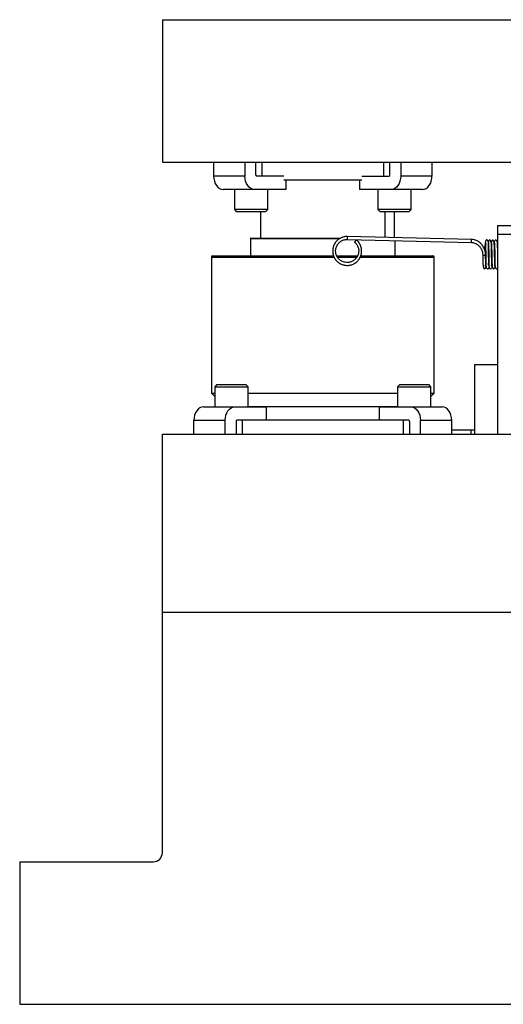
# Model space of a CAD drawing. Header units: inches. Extents: x 1694 to 2505, y -239 to -56.
# Tile 1 of 179: x 1694 to 1701, y -193 to -179. Entities that reach past the tile are written whole.
import ezdxf

# ---------------------------------------------------------------- set-up
doc = ezdxf.new("R2010")
doc.units = ezdxf.units.IN
doc.header["$LTSCALE"] = 0.5
doc.header["$MEASUREMENT"] = 0
doc.layers.add('SID-M-S', color=105, linetype='Continuous')

msp = doc.modelspace()

# ---------------------------------------------------------------- linework, layer by layer
at = {"layer": 'SID-M-S'}
for p, q in [((1696.05722, -179.19005), (1696.05722, -181.19005)), ((1696.05722, -179.19005), (1720.05722, -179.19005)), ((1696.05722, -181.19005), (1720.05722, -181.19005)), ((1696.77642, -181.19005), (1696.77642, -181.38305)), ((1697.21483, -181.19005), (1697.21483, -181.38305)), ((1697.36685, -181.36555), (1697.36685, -181.19005)), ((1697.45805, -181.38305), (1697.45805, -181.19005)), ((1699.15639, -181.19005), (1699.15639, -181.38305)), ((1699.24759, -181.36555), (1699.24759, -181.19005)), ((1699.39962, -181.19005), (1699.39962, -181.38305)), ((1699.83802, -181.19005), (1699.83802, -181.38305)), ((1697.21483, -181.38305), (1696.77642, -181.38305)), ((1696.77642, -181.38305), (1696.77899, -181.41992)), ((1696.77899, -181.41992), (1696.78659, -181.45538)), ((1696.78659, -181.45538), (1696.79894, -181.48805)), ((1696.79894, -181.48805), (1696.81556, -181.51669)), ((1697.21739, -181.41992), (1697.21483, -181.38305)), ((1697.225, -181.45538), (1697.21739, -181.41992)), ((1697.23735, -181.48805), (1697.225, -181.45538)), ((1697.25397, -181.51669), (1697.23735, -181.48805)), ((1697.76173, -181.38305), (1697.37923, -181.38305)), ((1698.85272, -181.44005), (1697.76173, -181.44005)), ((1697.79445, -181.57205), (1697.79445, -181.44005)), ((1698.81999, -181.44005), (1698.81999, -181.57205)), ((1698.85272, -181.38305), (1699.23521, -181.38305)), ((1699.37709, -181.48805), (1699.36047, -181.51669)), ((1699.38944, -181.45538), (1699.37709, -181.48805)), ((1699.39705, -181.41992), (1699.38944, -181.45538)), ((1699.39962, -181.38305), (1699.39705, -181.41992)), ((1699.83802, -181.38305), (1699.39962, -181.38305)), ((1699.79888, -181.51669), (1699.8155, -181.48805)), ((1699.8155, -181.48805), (1699.82785, -181.45538)), ((1699.82785, -181.45538), (1699.83545, -181.41992)), ((1699.83545, -181.41992), (1699.83802, -181.38305)), ((1696.81556, -181.51669), (1696.83581, -181.5402)), ((1696.83581, -181.5402), (1696.85892, -181.55766)), ((1696.85892, -181.55766), (1696.88399, -181.56842)), ((1696.88399, -181.56842), (1696.91006, -181.57205)), ((1697.79445, -181.57205), (1696.91006, -181.57205)), ((1697.06742, -181.57205), (1697.06742, -181.8533)), ((1697.27422, -181.5402), (1697.25397, -181.51669)), ((1697.29733, -181.55766), (1697.27422, -181.5402)), ((1697.3224, -181.56842), (1697.29733, -181.55766)), ((1697.34847, -181.57205), (1697.3224, -181.56842)), ((1697.53617, -181.8533), (1697.53617, -181.57205)), ((1699.70438, -181.57205), (1698.81999, -181.57205)), ((1699.07827, -181.57205), (1699.07827, -181.8533)), ((1699.29205, -181.56842), (1699.26597, -181.57205)), ((1699.31712, -181.55766), (1699.29205, -181.56842)), ((1699.34022, -181.5402), (1699.31712, -181.55766)), ((1699.36047, -181.51669), (1699.34022, -181.5402)), ((1699.54702, -181.8533), (1699.54702, -181.57205)), ((1699.70438, -181.57205), (1699.73045, -181.56842)), ((1699.73045, -181.56842), (1699.75552, -181.55766)), ((1699.75552, -181.55766), (1699.77863, -181.5402)), ((1699.77863, -181.5402), (1699.79888, -181.51669)), ((1697.06742, -181.8533), (1697.09867, -181.88455)), ((1697.53617, -181.8533), (1697.06742, -181.8533)), ((1697.50492, -181.88455), (1697.09867, -181.88455)), ((1697.43222, -181.88455), (1697.43222, -182.25304)), ((1697.50492, -181.88455), (1697.53617, -181.8533)), ((1699.07827, -181.8533), (1699.10952, -181.88455)), ((1699.54702, -181.8533), (1699.07827, -181.8533)), ((1699.51577, -181.88455), (1699.10952, -181.88455)), ((1699.18222, -182.24452), (1699.18222, -181.88455)), ((1699.30722, -181.88455), (1699.30722, -182.24752)), ((1699.51577, -181.88455), (1699.54702, -181.8533)), ((1700.75722, -182.07804), (1701.50722, -182.07804)), ((1700.75722, -182.07804), (1700.75722, -185.00304)), ((1697.2916, -182.26092), (1697.2916, -182.50304)), ((1697.2916, -182.26092), (1698.54643, -182.26092)), ((1697.29947, -182.25304), (1698.56199, -182.25304)), ((1698.65244, -182.27282), (1700.39144, -182.31456)), ((1700.39242, -182.27357), (1698.65343, -182.23183)), ((1698.75385, -182.31155), (1698.75486, -182.30989)), ((1698.75486, -182.31085), (1698.75385, -182.31155)), ((1698.75486, -182.30989), (1698.75775, -182.30612)), ((1698.75775, -182.30788), (1698.75486, -182.31085)), ((1698.75775, -182.30612), (1698.76207, -182.3008)), ((1698.76207, -182.30311), (1698.75775, -182.30788)), ((1698.76207, -182.3008), (1698.76717, -182.29476)), ((1698.76717, -182.29725), (1698.76207, -182.30311)), ((1698.76717, -182.29476), (1698.77227, -182.2889)), ((1698.77227, -182.2912), (1698.76717, -182.29725)), ((1698.77227, -182.2889), (1698.77659, -182.28413)), ((1698.77659, -182.28589), (1698.77227, -182.2912)), ((1698.77659, -182.28413), (1698.77948, -182.28116)), ((1698.77948, -182.28211), (1698.77659, -182.28589)), ((1698.7805, -182.28045), (1698.77948, -182.28211)), ((1698.77948, -182.28116), (1698.7805, -182.28045)), ((1699.32285, -182.50304), (1699.32285, -182.28891)), ((1700.39144, -182.31455), (1700.39144, -182.31456)), ((1700.39242, -182.27357), (1700.39242, -182.27361)), ((1700.75722, -182.30299), (1700.75432, -182.31486)), ((1701.50722, -182.20304), (1700.75722, -182.20304)), ((1696.74472, -182.52304), (1696.74472, -184.42954)), ((1696.74472, -182.52304), (1698.46805, -182.52304)), ((1696.76472, -182.50304), (1698.45953, -182.50304)), ((1698.50402, -182.50304), (1698.79578, -182.50304)), ((1698.51476, -182.52304), (1698.78434, -182.52304)), ((1698.83088, -182.52304), (1699.86972, -182.52304)), ((1698.83973, -182.50304), (1699.84972, -182.50304)), ((1699.86972, -184.42954), (1699.86972, -182.52304)), ((1700.5495, -182.49192), (1700.54949, -182.4919)), ((1700.54971, -182.49208), (1700.5495, -182.49192)), ((1700.55121, -182.49238), (1700.54971, -182.49208)), ((1700.55578, -182.49272), (1700.55121, -182.49238)), ((1700.75722, -184.03304), (1700.43222, -184.03304)), ((1700.43222, -184.03304), (1700.43222, -185.00304)), ((1696.82246, -184.30854), (1696.79121, -184.33979)), ((1696.79121, -184.33979), (1696.79121, -184.62104)), ((1696.79121, -184.33979), (1697.25996, -184.33979)), ((1696.82246, -184.30854), (1697.22871, -184.30854)), ((1697.25996, -184.33979), (1697.22871, -184.30854)), ((1697.25996, -184.62104), (1697.25996, -184.33979)), ((1699.38573, -184.30854), (1699.35448, -184.33979)), ((1699.35448, -184.33979), (1699.35448, -184.62104)), ((1699.35448, -184.33979), (1699.82323, -184.33979)), ((1699.38573, -184.30854), (1699.79198, -184.30854)), ((1699.82323, -184.33979), (1699.79198, -184.30854)), ((1699.82323, -184.62104), (1699.82323, -184.33979)), ((1696.74472, -184.42954), (1696.79121, -184.47604)), ((1696.74472, -184.42954), (1696.79121, -184.42954)), ((1697.25996, -184.42954), (1699.35448, -184.42954)), ((1699.82323, -184.47604), (1699.86972, -184.42954)), ((1699.82323, -184.42954), (1699.86972, -184.42954)), ((1696.53935, -184.6764), (1696.52273, -184.70504)), ((1696.5596, -184.6529), (1696.53935, -184.6764)), ((1696.58271, -184.63543), (1696.5596, -184.6529)), ((1696.60778, -184.62468), (1696.58271, -184.63543)), ((1696.63385, -184.62104), (1696.60778, -184.62468)), ((1696.63385, -184.62104), (1697.51824, -184.62104)), ((1696.96114, -184.70504), (1696.97776, -184.6764)), ((1696.97776, -184.6764), (1696.99801, -184.6529)), ((1696.99801, -184.6529), (1697.02112, -184.63543)), ((1697.02112, -184.63543), (1697.04619, -184.62468)), ((1697.04619, -184.62468), (1697.07226, -184.62104)), ((1697.25996, -184.61704), (1699.35448, -184.61704)), ((1697.51824, -184.81004), (1697.51824, -184.62104)), ((1699.0962, -184.62104), (1699.0962, -184.81004)), ((1699.0962, -184.62104), (1699.98059, -184.62104)), ((1699.54218, -184.62104), (1699.56826, -184.62468)), ((1699.56826, -184.62468), (1699.59333, -184.63543)), ((1699.59333, -184.63543), (1699.61643, -184.6529)), ((1699.61643, -184.6529), (1699.63668, -184.6764)), ((1699.63668, -184.6764), (1699.6533, -184.70504)), ((1700.00666, -184.62468), (1699.98059, -184.62104)), ((1700.03173, -184.63543), (1700.00666, -184.62468)), ((1700.05484, -184.6529), (1700.03173, -184.63543)), ((1700.07509, -184.6764), (1700.05484, -184.6529)), ((1700.09171, -184.70504), (1700.07509, -184.6764)), ((1696.50278, -184.77317), (1696.50021, -184.81004)), ((1696.50021, -184.81004), (1696.93862, -184.81004)), ((1696.50021, -185.00304), (1696.50021, -184.81004)), ((1696.51038, -184.73772), (1696.50278, -184.77317)), ((1696.52273, -184.70504), (1696.51038, -184.73772)), ((1696.93862, -184.81004), (1696.94118, -184.77317)), ((1696.93862, -185.00304), (1696.93862, -184.81004)), ((1696.94118, -184.77317), (1696.94879, -184.73772)), ((1696.94879, -184.73772), (1696.96114, -184.70504)), ((1699.51142, -184.81004), (1697.10302, -184.81004)), ((1697.18184, -185.00304), (1697.18184, -184.81004)), ((1699.4326, -184.81004), (1699.4326, -185.00304)), ((1699.6533, -184.70504), (1699.66565, -184.73772)), ((1699.66565, -184.73772), (1699.67326, -184.77317)), ((1699.67326, -184.77317), (1699.67583, -184.81004)), ((1699.67583, -185.00304), (1699.67583, -184.81004)), ((1699.67583, -184.81004), (1700.11423, -184.81004)), ((1700.10406, -184.73772), (1700.09171, -184.70504)), ((1700.11166, -184.77317), (1700.10406, -184.73772)), ((1700.11423, -184.81004), (1700.11166, -184.77317)), ((1700.11423, -185.00304), (1700.11423, -184.81004)), ((1697.09064, -184.82754), (1697.09064, -185.00304)), ((1699.5238, -184.82754), (1699.5238, -185.00304)), ((1700.11423, -184.94304), (1700.43222, -184.94304)), ((1700.38222, -184.94304), (1700.38222, -185.00304)), ((1696.05722, -185.00304), (1710.35242, -185.00304)), ((1696.05722, -190.87804), (1696.05722, -185.00304)), ((1696.05722, -187.50304), (1720.05722, -187.50304)), ((1694.05722, -191.00304), (1694.05722, -193.00304)), ((1694.05722, -191.00304), (1695.93222, -191.00304)), ((1694.05722, -193.00304), (1707.55222, -193.00304))]:
    msp.add_line(p, q, dxfattribs=at)
for centre, radius, start, end in [((1697.38232, -181.36774), 0.01562, 171.950533, 258.578246), ((1699.23212, -181.36774), 0.01562, 281.421754, 8.049467), ((1697.29947, -182.26092), 0.00787, 90, 180), ((1693.75286, -182.13471), 4.90153, 358.38542, 358.864684), ((1694.47181, -182.15183), 5.92187, 358.425452, 358.821721), ((1696.76472, -182.52304), 0.02, 90, 180), ((1699.84972, -182.52304), 0.02, 0, 90), ((1700.56749, -182.34537), 0.14781, 265.455568, 278.953367), ((1697.10611, -184.82536), 0.01562, 101.421754, 188.049467), ((1699.50833, -184.82536), 0.01562, 351.950533, 78.578246), ((1695.93222, -190.87804), 0.125, 270, 0)]:
    msp.add_arc(centre, radius, start, end, dxfattribs=at)
for points, knots in [([(1698.65343, -182.23183), (1698.64422, -182.23199), (1698.61827, -182.23242), (1698.57631, -182.24291), (1698.53141, -182.26634), (1698.49364, -182.30025), (1698.46537, -182.34234), (1698.44832, -182.39008), (1698.44354, -182.44054), (1698.45133, -182.49062), (1698.47119, -182.53726), (1698.50191, -182.57759), (1698.54162, -182.60916), (1698.58788, -182.63003), (1698.63786, -182.63891), (1698.68849, -182.63527), (1698.73668, -182.61932), (1698.77947, -182.59204), (1698.81424, -182.55511), (1698.83885, -182.51078), (1698.8518, -182.46178), (1698.85233, -182.41107), (1698.84022, -182.36197), (1698.81681, -182.31634), (1698.79267, -182.29246), (1698.78048, -182.28041)], [0, 0, 0, 0, 0.02434287, 0.06858413, 0.11290421, 0.15722338, 0.20154006, 0.24585367, 0.2901644, 0.3344731, 0.37878089, 0.42308918, 0.46739943, 0.51171263, 0.55602904, 0.60034816, 0.64466872, 0.68898892, 0.73330734, 0.77762301, 0.82193558, 0.86624549, 0.91055381, 0.95486159, 1, 1, 1, 1]), ([(1698.75386, -182.31159), (1698.75925, -182.31659), (1698.77558, -182.33173), (1698.79628, -182.36336), (1698.81024, -182.40641), (1698.81172, -182.45178), (1698.8007, -182.49579), (1698.77798, -182.5351), (1698.74533, -182.56668), (1698.70525, -182.58811), (1698.66082, -182.59773), (1698.61546, -182.59483), (1698.57263, -182.57961), (1698.53563, -182.55326), (1698.5073, -182.51779), (1698.4898, -182.47592), (1698.48449, -182.43087), (1698.49177, -182.38608), (1698.51108, -182.34501), (1698.54095, -182.31076), (1698.57907, -182.2862), (1698.61765, -182.27387), (1698.64254, -182.27312), (1698.65244, -182.27282)], [0, 0, 0, 0, 0.02435977, 0.07386655, 0.12349653, 0.17313295, 0.22277314, 0.27241315, 0.32204983, 0.37168119, 0.42130686, 0.47092816, 0.52054746, 0.57016723, 0.61979053, 0.66941941, 0.71905424, 0.76869358, 0.81833403, 0.86797199, 0.91760508, 0.96723241, 1, 1, 1, 1]), ([(1700.39144, -182.31455), (1700.39991, -182.3152), (1700.41641, -182.31646), (1700.44334, -182.32454), (1700.47428, -182.3407), (1700.50345, -182.36713), (1700.52652, -182.40038), (1700.54023, -182.43305), (1700.54776, -182.463), (1700.5489, -182.48197), (1700.54949, -182.4919)], [0, 0, 0, 0, 0.07972093, 0.15529994, 0.29290043, 0.49430656, 0.68086524, 0.822665, 0.90725479, 1, 1, 1, 1]), ([(1700.59049, -182.49138), (1700.59025, -182.48504), (1700.58977, -182.4726), (1700.5866, -182.44977), (1700.57882, -182.4184), (1700.56185, -182.379), (1700.53289, -182.33779), (1700.4953, -182.30479), (1700.45646, -182.28546), (1700.42303, -182.2758), (1700.4029, -182.27433), (1700.39242, -182.27357)], [0, 0, 0, 0, 0.05071296, 0.099376, 0.18675154, 0.32744045, 0.50691228, 0.703885, 0.83945495, 0.91646826, 1, 1, 1, 1]), ([(1700.6264, -182.63888), (1700.62791, -182.63517), (1700.63121, -182.62704), (1700.63317, -182.59686), (1700.63341, -182.55978), (1700.6327, -182.51866), (1700.63218, -182.47308), (1700.63147, -182.42026), (1700.63066, -182.37093), (1700.62966, -182.33204), (1700.628, -182.3034), (1700.61436, -182.28051), (1700.60044, -182.27633), (1700.59154, -182.28739), (1700.58511, -182.31573), (1700.57914, -182.3592), (1700.57584, -182.39329), (1700.57464, -182.41075), (1700.57453, -182.41229)], [0, 0, 0, 0, 0.06241976, 0.13663366, 0.19624237, 0.24596446, 0.30543529, 0.37614677, 0.45470806, 0.52412847, 0.58327895, 0.63414023, 0.69316696, 0.76505844, 0.84897021, 0.92856889, 0.99370798, 1, 1, 1, 1]), ([(1700.59769, -182.32944), (1700.59753, -182.3296), (1700.59328, -182.33363), (1700.59063, -182.34994), (1700.58999, -182.37903), (1700.59037, -182.40618), (1700.59097, -182.43632), (1700.59148, -182.46534), (1700.59171, -182.4837), (1700.59181, -182.49139)], [0, 0, 0, 0, 0.01146641, 0.30396012, 0.45305918, 0.60178227, 0.74930868, 0.89493024, 1, 1, 1, 1]), ([(1700.67046, -182.64202), (1700.6716, -182.64071), (1700.67443, -182.63743), (1700.67624, -182.62221), (1700.67619, -182.59706), (1700.67543, -182.56283), (1700.67488, -182.52126), (1700.67424, -182.47043), (1700.67355, -182.41766), (1700.67297, -182.36978), (1700.67148, -182.33048), (1700.66568, -182.29874), (1700.65321, -182.27932), (1700.64117, -182.27842), (1700.63273, -182.29091), (1700.62884, -182.30909), (1700.62721, -182.31672)], [0, 0, 0, 0, 0.04447424, 0.11116601, 0.17127281, 0.22932506, 0.29781818, 0.37727575, 0.46434758, 0.54696394, 0.62515062, 0.69992183, 0.77528433, 0.85573814, 0.93949952, 1, 1, 1, 1]), ([(1700.63124, -182.31714), (1700.63075, -182.31751), (1700.62954, -182.31843), (1700.63058, -182.32875), (1700.63153, -182.35283), (1700.63252, -182.39407), (1700.63335, -182.44768), (1700.634, -182.49799), (1700.63461, -182.54485), (1700.63539, -182.58988), (1700.63654, -182.63062), (1700.63792, -182.65949), (1700.64223, -182.67784), (1700.65086, -182.68575), (1700.66689, -182.68263), (1700.67888, -182.66998), (1700.68147, -182.65517), (1700.68315, -182.64556)], [0, 0, 0, 0, 0.03053129, 0.07599828, 0.12580606, 0.22479899, 0.31250026, 0.38869001, 0.45826567, 0.53536781, 0.62104236, 0.71082687, 0.78997806, 0.85838635, 0.89299826, 0.93056347, 1, 1, 1, 1]), ([(1700.71483, -182.64251), (1700.71579, -182.64227), (1700.71972, -182.6413), (1700.71885, -182.6294), (1700.71827, -182.59943), (1700.71748, -182.55945), (1700.71681, -182.50803), (1700.71612, -182.45036), (1700.71564, -182.39226), (1700.71335, -182.33869), (1700.70445, -182.29737), (1700.6915, -182.27904), (1700.68084, -182.28135), (1700.67245, -182.29317), (1700.66965, -182.3093), (1700.66824, -182.31744)], [0, 0, 0, 0, 0.0202615, 0.08325797, 0.15022839, 0.22615029, 0.31132361, 0.40417994, 0.49958598, 0.59907462, 0.70282011, 0.79693252, 0.87537213, 0.9371107, 1, 1, 1, 1]), ([(1700.67519, -182.32478), (1700.67517, -182.32478), (1700.67327, -182.32508), (1700.67317, -182.3291), (1700.67281, -182.33973), (1700.6737, -182.35795), (1700.6744, -182.38324), (1700.6751, -182.4221), (1700.67576, -182.47079), (1700.67642, -182.52158), (1700.67696, -182.5644), (1700.67856, -182.60702), (1700.68281, -182.64878), (1700.6886, -182.67763), (1700.69853, -182.6894), (1700.71107, -182.68358), (1700.72145, -182.66724), (1700.72342, -182.65444), (1700.72403, -182.65049)], [0, 0, 0, 0, 0.00034081, 0.03707954, 0.0790646, 0.12658163, 0.17961179, 0.23603556, 0.33506771, 0.41421089, 0.4773953, 0.55124348, 0.64185739, 0.74102244, 0.82975932, 0.90596099, 0.97097093, 1, 1, 1, 1]), ([(1700.75722, -182.38847), (1700.75691, -182.37532), (1700.75625, -182.34741), (1700.75564, -182.31741), (1700.75178, -182.29408), (1700.74054, -182.28249), (1700.72936, -182.28039), (1700.71347, -182.28856), (1700.71021, -182.30347), (1700.70825, -182.32197), (1700.70776, -182.32654)], [0, 0, 0, 0, 0.15548934, 0.33016528, 0.49115418, 0.56835913, 0.64118573, 0.7088752, 0.9281431, 1, 1, 1, 1]), ([(1700.72114, -182.33013), (1700.71985, -182.33114), (1700.71515, -182.33479), (1700.71575, -182.35205), (1700.71612, -182.37809), (1700.71705, -182.41263), (1700.7178, -182.46346), (1700.7185, -182.52168), (1700.7192, -182.56821), (1700.71978, -182.60351), (1700.72125, -182.63484), (1700.72528, -182.6629), (1700.73165, -182.68307), (1700.74171, -182.68967), (1700.75241, -182.68488), (1700.75658, -182.67224), (1700.75722, -182.67029)], [0, 0, 0, 0, 0.03339249, 0.121712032, 0.170450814, 0.222032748, 0.331682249, 0.431434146, 0.513175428, 0.578845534, 0.646040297, 0.719767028, 0.800395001, 0.888483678, 0.982806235, 1, 1, 1, 1]), ([(1700.54971, -182.49208), (1700.54991, -182.5073), (1700.5503, -182.5363), (1700.55131, -182.58517), (1700.55309, -182.62971), (1700.55732, -182.66264), (1700.56473, -182.68117), (1700.57506, -182.68567), (1700.58743, -182.67534), (1700.59262, -182.65595), (1700.59466, -182.64833)], [0, 0, 0, 0, 0.11507161, 0.2191488, 0.39632687, 0.53211689, 0.64472796, 0.77109384, 0.91013822, 1, 1, 1, 1]), ([(1700.58825, -182.64468), (1700.58867, -182.64439), (1700.59014, -182.64338), (1700.5907, -182.63093), (1700.59122, -182.60324), (1700.59091, -182.55545), (1700.5905, -182.5136), (1700.59028, -182.4912)], [0, 0, 0, 0, 0.07058082, 0.24644925, 0.45947594, 0.71073535, 1, 1, 1, 1]), ([(1700.59181, -182.49139), (1700.59197, -182.50399), (1700.59236, -182.53458), (1700.593, -182.57749), (1700.59408, -182.62442), (1700.59522, -182.6592), (1700.60678, -182.68083), (1700.62064, -182.6853), (1700.63314, -182.68056), (1700.63828, -182.67139), (1700.63938, -182.6624), (1700.63943, -182.66202)], [0, 0, 0, 0, 0.10574007, 0.25665671, 0.38720365, 0.61324046, 0.72487059, 0.78657407, 0.85315799, 0.99380007, 1, 1, 1, 1])]:
    msp.add_open_spline(points, degree=3, knots=knots, dxfattribs=at)

doc.saveas('drawing.dxf')
